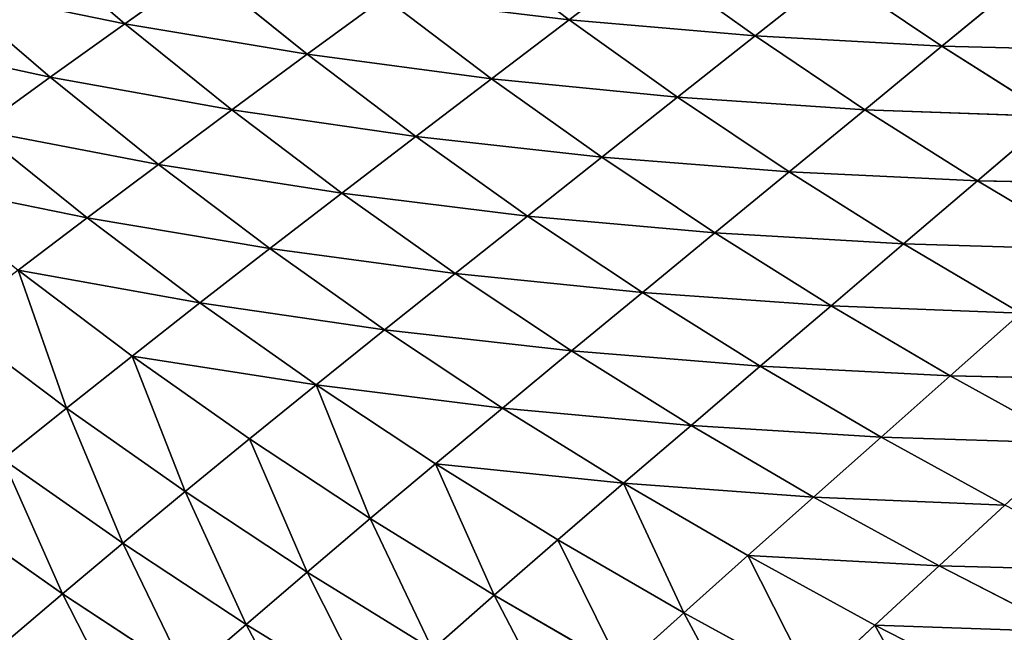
# Model space of a CAD drawing. Extents: x 0 to 500, y 0 to 390.
# Tile 72 of 256: x 83 to 113, y 55 to 74. Entities that reach past the tile are written whole.
import ezdxf

# ---------------------------------------------------------------- set-up
doc = ezdxf.new("R2010")
doc.units = 0
doc.header["$LTSCALE"] = 25.4
doc.layers.get('0').update_dxf_attribs({"linetype": 'CONTINUOUS'})

# ---------------------------------------------------------------- blocks, each defined once
blk = doc.blocks.new('ATLANTA505_-_S_STL')
at = {"color": 0}
for p, q in [((82.232, 89.946, 335.212), (84.053, 86.535, 333.664)), ((82.232, 89.946, 335.212), (84.053, 86.535, 333.664)), ((84.053, 86.535, 333.664), (87.948, 86.631, 336.219)), ((84.053, 86.535, 333.664), (87.948, 86.631, 336.219)), ((89.797, 83.319, 334.618), (87.948, 86.631, 336.219)), ((89.797, 83.319, 334.618), (87.948, 86.631, 336.219)), ((84.053, 86.535, 333.664), (80.266, 86.442, 331.007)), ((84.053, 86.535, 333.664), (80.266, 86.442, 331.007)), ((84.053, 86.535, 333.664), (85.939, 83.216, 332.082)), ((84.053, 86.535, 333.664), (85.939, 83.216, 332.082)), ((85.939, 83.216, 332.082), (82.187, 83.116, 329.447)), ((85.939, 83.216, 332.082), (82.187, 83.116, 329.447)), ((85.939, 83.216, 332.082), (89.797, 83.319, 334.618)), ((85.939, 83.216, 332.082), (89.797, 83.319, 334.618)), ((85.939, 83.216, 332.082), (87.89, 79.993, 330.467)), ((85.939, 83.216, 332.082), (87.89, 79.993, 330.467)), ((93.761, 83.425, 337.056), (89.797, 83.319, 334.618)), ((93.761, 83.425, 337.056), (89.797, 83.319, 334.618)), ((91.709, 80.102, 332.982), (89.797, 83.319, 334.618)), ((91.709, 80.102, 332.982), (89.797, 83.319, 334.618)), ((84.176, 79.888, 327.854), (82.187, 83.116, 329.447)), ((84.176, 79.888, 327.854), (82.187, 83.116, 329.447)), ((95.633, 80.215, 335.4), (91.709, 80.102, 332.982)), ((95.633, 80.215, 335.4), (91.709, 80.102, 332.982)), ((95.633, 80.215, 335.4), (97.565, 77.105, 333.707)), ((95.633, 80.215, 335.4), (97.565, 77.105, 333.707)), ((84.176, 79.888, 327.854), (80.568, 79.786, 325.142)), ((84.176, 79.888, 327.854), (80.568, 79.786, 325.142)), ((87.89, 79.993, 330.467), (84.176, 79.888, 327.854)), ((87.89, 79.993, 330.467), (84.176, 79.888, 327.854)), ((86.231, 76.761, 326.227), (84.176, 79.888, 327.854)), ((86.231, 76.761, 326.227), (84.176, 79.888, 327.854)), ((87.89, 79.993, 330.467), (91.709, 80.102, 332.982)), ((87.89, 79.993, 330.467), (91.709, 80.102, 332.982)), ((87.89, 79.993, 330.467), (89.906, 76.871, 328.816)), ((87.89, 79.993, 330.467), (89.906, 76.871, 328.816)), ((93.684, 76.986, 331.309), (91.709, 80.102, 332.982)), ((93.684, 76.986, 331.309), (91.709, 80.102, 332.982)), ((97.565, 77.105, 333.707), (93.684, 76.986, 331.309)), ((97.565, 77.105, 333.707), (93.684, 76.986, 331.309)), ((97.565, 77.105, 333.707), (101.546, 77.227, 336.011)), ((97.565, 77.105, 333.707), (101.546, 77.227, 336.011)), ((97.565, 77.105, 333.707), (99.558, 74.098, 331.976)), ((97.565, 77.105, 333.707), (99.558, 74.098, 331.976)), ((101.546, 77.227, 336.011), (103.493, 74.226, 334.26)), ((101.546, 77.227, 336.011), (103.493, 74.226, 334.26)), ((86.231, 76.761, 326.227), (82.662, 76.655, 323.54)), ((86.231, 76.761, 326.227), (82.662, 76.655, 323.54)), ((89.906, 76.871, 328.816), (86.231, 76.761, 326.227)), ((89.906, 76.871, 328.816), (86.231, 76.761, 326.227)), ((88.354, 73.742, 324.565), (86.231, 76.761, 326.227)), ((88.354, 73.742, 324.565), (86.231, 76.761, 326.227)), ((89.906, 76.871, 328.816), (93.684, 76.986, 331.309)), ((89.906, 76.871, 328.816), (93.684, 76.986, 331.309)), ((89.906, 76.871, 328.816), (91.987, 73.856, 327.129)), ((89.906, 76.871, 328.816), (91.987, 73.856, 327.129)), ((95.722, 73.975, 329.599), (93.684, 76.986, 331.309)), ((95.722, 73.975, 329.599), (93.684, 76.986, 331.309)), ((84.824, 73.632, 321.904), (82.662, 76.655, 323.54)), ((84.824, 73.632, 321.904), (82.662, 76.655, 323.54)), ((103.493, 74.226, 334.26), (107.524, 74.357, 336.453)), ((103.493, 74.226, 334.26), (107.524, 74.357, 336.453)), ((109.478, 71.467, 334.642), (107.524, 74.357, 336.453)), ((109.478, 71.467, 334.642), (107.524, 74.357, 336.453)), ((91.987, 73.856, 327.129), (95.722, 73.975, 329.599)), ((91.987, 73.856, 327.129), (95.722, 73.975, 329.599)), ((99.558, 74.098, 331.976), (95.722, 73.975, 329.599)), ((99.558, 74.098, 331.976), (95.722, 73.975, 329.599)), ((97.823, 71.074, 327.852), (95.722, 73.975, 329.599)), ((97.823, 71.074, 327.852), (95.722, 73.975, 329.599)), ((99.558, 74.098, 331.976), (103.493, 74.226, 334.26)), ((99.558, 74.098, 331.976), (103.493, 74.226, 334.26)), ((99.558, 74.098, 331.976), (101.612, 71.201, 330.206)), ((99.558, 74.098, 331.976), (101.612, 71.201, 330.206)), ((103.493, 74.226, 334.26), (105.497, 71.332, 332.469)), ((103.493, 74.226, 334.26), (105.497, 71.332, 332.469)), ((88.354, 73.742, 324.565), (84.824, 73.632, 321.904)), ((88.354, 73.742, 324.565), (84.824, 73.632, 321.904)), ((91.987, 73.856, 327.129), (88.354, 73.742, 324.565)), ((91.987, 73.856, 327.129), (88.354, 73.742, 324.565)), ((90.544, 70.835, 322.867), (88.354, 73.742, 324.565)), ((90.544, 70.835, 322.867), (88.354, 73.742, 324.565)), ((91.987, 73.856, 327.129), (94.133, 70.952, 325.406)), ((91.987, 73.856, 327.129), (94.133, 70.952, 325.406)), ((81.398, 73.528, 319.147), (84.824, 73.632, 321.904)), ((81.398, 73.528, 319.147), (84.824, 73.632, 321.904)), ((83.669, 70.616, 317.506), (81.398, 73.528, 319.147)), ((83.669, 70.616, 317.506), (81.398, 73.528, 319.147)), ((87.055, 70.723, 320.234), (84.824, 73.632, 321.904)), ((87.055, 70.723, 320.234), (84.824, 73.632, 321.904)), ((113.553, 71.607, 336.727), (109.478, 71.467, 334.642)), ((113.553, 71.607, 336.727), (109.478, 71.467, 334.642)), ((101.612, 71.201, 330.206), (97.823, 71.074, 327.852)), ((101.612, 71.201, 330.206), (97.823, 71.074, 327.852)), ((101.612, 71.201, 330.206), (105.497, 71.332, 332.469)), ((101.612, 71.201, 330.206), (105.497, 71.332, 332.469)), ((101.612, 71.201, 330.206), (103.723, 68.415, 328.396)), ((101.612, 71.201, 330.206), (103.723, 68.415, 328.396)), ((105.497, 71.332, 332.469), (109.478, 71.467, 334.642)), ((105.497, 71.332, 332.469), (109.478, 71.467, 334.642)), ((105.497, 71.332, 332.469), (107.557, 68.549, 330.637)), ((105.497, 71.332, 332.469), (107.557, 68.549, 330.637)), ((111.486, 68.688, 332.79), (109.478, 71.467, 334.642)), ((111.486, 68.688, 332.79), (109.478, 71.467, 334.642)), ((94.133, 70.952, 325.406), (90.544, 70.835, 322.867)), ((94.133, 70.952, 325.406), (90.544, 70.835, 322.867)), ((94.133, 70.952, 325.406), (97.823, 71.074, 327.852)), ((94.133, 70.952, 325.406), (97.823, 71.074, 327.852)), ((94.133, 70.952, 325.406), (96.341, 68.162, 323.645)), ((94.133, 70.952, 325.406), (96.341, 68.162, 323.645)), ((99.983, 68.286, 326.066), (97.823, 71.074, 327.852)), ((99.983, 68.286, 326.066), (97.823, 71.074, 327.852)), ((80.386, 70.514, 314.681), (83.669, 70.616, 317.506)), ((80.386, 70.514, 314.681), (83.669, 70.616, 317.506)), ((83.669, 70.616, 317.506), (87.055, 70.723, 320.234)), ((83.669, 70.616, 317.506), (87.055, 70.723, 320.234)), ((86.007, 67.82, 315.831), (83.669, 70.616, 317.506)), ((86.007, 67.82, 315.831), (83.669, 70.616, 317.506)), ((90.544, 70.835, 322.867), (87.055, 70.723, 320.234)), ((90.544, 70.835, 322.867), (87.055, 70.723, 320.234)), ((89.352, 67.929, 318.529), (87.055, 70.723, 320.234)), ((89.352, 67.929, 318.529), (87.055, 70.723, 320.234)), ((92.796, 68.043, 321.133), (90.544, 70.835, 322.867)), ((92.796, 68.043, 321.133), (90.544, 70.835, 322.867)), ((115.506, 68.831, 334.856), (111.486, 68.688, 332.79)), ((115.506, 68.831, 334.856), (111.486, 68.688, 332.79)), ((103.723, 68.415, 328.396), (99.983, 68.286, 326.066)), ((103.723, 68.415, 328.396), (99.983, 68.286, 326.066)), ((103.723, 68.415, 328.396), (107.557, 68.549, 330.637)), ((103.723, 68.415, 328.396), (107.557, 68.549, 330.637)), ((103.723, 68.415, 328.396), (105.889, 65.745, 326.545)), ((103.723, 68.415, 328.396), (105.889, 65.745, 326.545)), ((107.557, 68.549, 330.637), (111.486, 68.688, 332.79)), ((107.557, 68.549, 330.637), (111.486, 68.688, 332.79)), ((107.557, 68.549, 330.637), (109.671, 65.88, 328.763)), ((107.557, 68.549, 330.637), (109.671, 65.88, 328.763)), ((113.544, 66.021, 330.895), (111.486, 68.688, 332.79)), ((113.544, 66.021, 330.895), (111.486, 68.688, 332.79)), ((96.341, 68.162, 323.645), (92.796, 68.043, 321.133)), ((96.341, 68.162, 323.645), (92.796, 68.043, 321.133)), ((96.341, 68.162, 323.645), (99.983, 68.286, 326.066)), ((96.341, 68.162, 323.645), (99.983, 68.286, 326.066)), ((96.341, 68.162, 323.645), (98.607, 65.489, 321.846)), ((96.341, 68.162, 323.645), (98.607, 65.489, 321.846)), ((102.2, 65.614, 324.24), (99.983, 68.286, 326.066)), ((102.2, 65.614, 324.24), (99.983, 68.286, 326.066)), ((82.764, 67.718, 313.039), (86.007, 67.82, 315.831)), ((82.764, 67.718, 313.039), (86.007, 67.82, 315.831)), ((86.007, 67.82, 315.831), (89.352, 67.929, 318.529)), ((86.007, 67.82, 315.831), (89.352, 67.929, 318.529)), ((88.409, 65.145, 314.121), (86.007, 67.82, 315.831)), ((88.409, 65.145, 314.121), (86.007, 67.82, 315.831)), ((92.796, 68.043, 321.133), (89.352, 67.929, 318.529)), ((92.796, 68.043, 321.133), (89.352, 67.929, 318.529)), ((91.71, 65.254, 316.788), (89.352, 67.929, 318.529)), ((91.71, 65.254, 316.788), (89.352, 67.929, 318.529)), ((95.11, 65.368, 319.362), (92.796, 68.043, 321.133)), ((95.11, 65.368, 319.362), (92.796, 68.043, 321.133)), ((109.671, 65.88, 328.763), (113.544, 66.021, 330.895)), ((109.671, 65.88, 328.763), (113.544, 66.021, 330.895)), ((105.889, 65.745, 326.545), (102.2, 65.614, 324.24)), ((105.889, 65.745, 326.545), (102.2, 65.614, 324.24)), ((105.889, 65.745, 326.545), (109.671, 65.88, 328.763)), ((105.889, 65.745, 326.545), (109.671, 65.88, 328.763)), ((105.889, 65.745, 326.545), (108.107, 63.192, 324.654)), ((105.889, 65.745, 326.545), (108.107, 63.192, 324.654)), ((109.671, 65.88, 328.763), (111.834, 63.329, 326.847)), ((109.671, 65.88, 328.763), (111.834, 63.329, 326.847)), ((95.11, 65.368, 319.362), (91.71, 65.254, 316.788)), ((95.11, 65.368, 319.362), (91.71, 65.254, 316.788)), ((98.607, 65.489, 321.846), (95.11, 65.368, 319.362)), ((98.607, 65.489, 321.846), (95.11, 65.368, 319.362)), ((97.481, 62.815, 317.554), (95.11, 65.368, 319.362)), ((97.481, 62.815, 317.554), (95.11, 65.368, 319.362)), ((98.607, 65.489, 321.846), (102.2, 65.614, 324.24)), ((98.607, 65.489, 321.846), (102.2, 65.614, 324.24)), ((98.607, 65.489, 321.846), (100.928, 62.936, 320.008)), ((98.607, 65.489, 321.846), (100.928, 62.936, 320.008)), ((104.471, 63.061, 322.374), (102.2, 65.614, 324.24)), ((104.471, 63.061, 322.374), (102.2, 65.614, 324.24)), ((88.409, 65.145, 314.121), (91.71, 65.254, 316.788)), ((88.409, 65.145, 314.121), (91.71, 65.254, 316.788)), ((94.128, 62.701, 315.01), (91.71, 65.254, 316.788)), ((94.128, 62.701, 315.01), (91.71, 65.254, 316.788)), ((108.107, 63.192, 324.654), (104.471, 63.061, 322.374)), ((108.107, 63.192, 324.654), (104.471, 63.061, 322.374)), ((108.107, 63.192, 324.654), (111.834, 63.329, 326.847)), ((108.107, 63.192, 324.654), (111.834, 63.329, 326.847)), ((108.107, 63.192, 324.654), (110.374, 60.761, 322.72)), ((108.107, 63.192, 324.654), (110.374, 60.761, 322.72)), ((108.107, 63.192, 324.654), (114.045, 60.897, 324.888)), ((108.107, 63.192, 324.654), (114.045, 60.897, 324.888)), ((111.834, 63.329, 326.847), (115.652, 63.47, 328.956)), ((111.834, 63.329, 326.847), (115.652, 63.47, 328.956)), ((111.834, 63.329, 326.847), (114.045, 60.897, 324.888)), ((111.834, 63.329, 326.847), (114.045, 60.897, 324.888)), ((111.834, 63.329, 326.847), (117.805, 61.038, 326.973)), ((111.834, 63.329, 326.847), (117.805, 61.038, 326.973)), ((100.928, 62.936, 320.008), (97.481, 62.815, 317.554)), ((100.928, 62.936, 320.008), (97.481, 62.815, 317.554)), ((100.928, 62.936, 320.008), (104.471, 63.061, 322.374)), ((100.928, 62.936, 320.008), (104.471, 63.061, 322.374)), ((100.928, 62.936, 320.008), (103.303, 60.505, 318.13)), ((100.928, 62.936, 320.008), (103.303, 60.505, 318.13)), ((106.793, 60.63, 320.468), (104.471, 63.061, 322.374)), ((106.793, 60.63, 320.468), (104.471, 63.061, 322.374)), ((97.481, 62.815, 317.554), (94.128, 62.701, 315.01)), ((97.481, 62.815, 317.554), (94.128, 62.701, 315.01)), ((99.905, 60.386, 315.707), (97.481, 62.815, 317.554)), ((99.905, 60.386, 315.707), (97.481, 62.815, 317.554)), ((110.374, 60.761, 322.72), (106.793, 60.63, 320.468)), ((110.374, 60.761, 322.72), (106.793, 60.63, 320.468)), ((110.374, 60.761, 322.72), (114.045, 60.897, 324.888)), ((110.374, 60.761, 322.72), (114.045, 60.897, 324.888)), ((110.374, 60.761, 322.72), (112.687, 58.449, 320.746)), ((110.374, 60.761, 322.72), (112.687, 58.449, 320.746)), ((110.374, 60.761, 322.72), (116.3, 58.583, 322.888)), ((110.374, 60.761, 322.72), (116.3, 58.583, 322.888)), ((103.303, 60.505, 318.13), (99.905, 60.386, 315.707)), ((103.303, 60.505, 318.13), (99.905, 60.386, 315.707)), ((103.303, 60.505, 318.13), (106.793, 60.63, 320.468)), ((103.303, 60.505, 318.13), (106.793, 60.63, 320.468)), ((103.303, 60.505, 318.13), (105.726, 58.196, 316.214)), ((103.303, 60.505, 318.13), (105.726, 58.196, 316.214)), ((103.303, 60.505, 318.13), (109.162, 58.32, 318.522)), ((103.303, 60.505, 318.13), (109.162, 58.32, 318.522)), ((112.687, 58.449, 320.746), (106.793, 60.63, 320.468)), ((112.687, 58.449, 320.746), (106.793, 60.63, 320.468)), ((109.162, 58.32, 318.522), (106.793, 60.63, 320.468)), ((109.162, 58.32, 318.522), (106.793, 60.63, 320.468)), ((99.905, 60.386, 315.707), (96.602, 60.272, 313.195)), ((99.905, 60.386, 315.707), (96.602, 60.272, 313.195)), ((102.38, 58.078, 313.822), (99.905, 60.386, 315.707)), ((102.38, 58.078, 313.822), (99.905, 60.386, 315.707)), ((112.687, 58.449, 320.746), (116.3, 58.583, 322.888)), ((112.687, 58.449, 320.746), (116.3, 58.583, 322.888)), ((105.726, 58.196, 316.214), (109.162, 58.32, 318.522)), ((105.726, 58.196, 316.214), (109.162, 58.32, 318.522)), ((112.687, 58.449, 320.746), (109.162, 58.32, 318.522)), ((112.687, 58.449, 320.746), (109.162, 58.32, 318.522)), ((115.042, 56.254, 318.732), (109.162, 58.32, 318.522)), ((115.042, 56.254, 318.732), (109.162, 58.32, 318.522)), ((111.574, 56.127, 316.538), (109.162, 58.32, 318.522)), ((111.574, 56.127, 316.538), (109.162, 58.32, 318.522)), ((112.687, 58.449, 320.746), (115.042, 56.254, 318.732)), ((112.687, 58.449, 320.746), (115.042, 56.254, 318.732)), ((112.687, 58.449, 320.746), (118.596, 56.387, 320.846)), ((112.687, 58.449, 320.746), (118.596, 56.387, 320.846)), ((105.726, 58.196, 316.214), (102.38, 58.078, 313.822)), ((105.726, 58.196, 316.214), (102.38, 58.078, 313.822)), ((105.726, 58.196, 316.214), (108.193, 56.006, 314.261)), ((105.726, 58.196, 316.214), (108.193, 56.006, 314.261)), ((105.726, 58.196, 316.214), (111.574, 56.127, 316.538)), ((105.726, 58.196, 316.214), (111.574, 56.127, 316.538)), ((108.193, 56.006, 314.261), (111.574, 56.127, 316.538)), ((108.193, 56.006, 314.261), (111.574, 56.127, 316.538)), ((115.042, 56.254, 318.732), (111.574, 56.127, 316.538)), ((115.042, 56.254, 318.732), (111.574, 56.127, 316.538)), ((117.434, 54.175, 316.681), (111.574, 56.127, 316.538)), ((117.434, 54.175, 316.681), (111.574, 56.127, 316.538)), ((114.025, 54.051, 314.516), (111.574, 56.127, 316.538)), ((114.025, 54.051, 314.516), (111.574, 56.127, 316.538))]:
    blk.add_line(p, q, dxfattribs=at)
mesh = blk.add_polyface(dxfattribs=at)
corners = [(86.163, 90.034, 337.786), (84.053, 86.535, 333.664), (82.232, 89.946, 335.212), (87.948, 86.631, 336.219)]
mesh.append_faces([[corners[k] for k in face] for face in [(0, 1, 2), (1, 0, 3)]], dxfattribs={"vtx0": -1, "color": 0})
mesh = blk.add_polyface(dxfattribs=at)
corners = [(82.232, 89.946, 335.212), (80.266, 86.442, 331.007), (78.412, 89.86, 332.535), (84.053, 86.535, 333.664)]
mesh.append_faces([[corners[k] for k in face] for face in [(0, 1, 2), (1, 0, 3)]], dxfattribs={"vtx0": -1, "color": 0})
mesh = blk.add_polyface(dxfattribs=at)
corners = [(87.948, 86.631, 336.219), (85.939, 83.216, 332.082), (84.053, 86.535, 333.664), (89.797, 83.319, 334.618)]
mesh.append_faces([[corners[k] for k in face] for face in [(0, 1, 2), (1, 0, 3)]], dxfattribs={"vtx0": -1, "color": 0})
mesh = blk.add_polyface(dxfattribs=at)
corners = [(91.951, 86.73, 338.676), (89.797, 83.319, 334.618), (87.948, 86.631, 336.219), (93.761, 83.425, 337.056)]
mesh.append_faces([[corners[k] for k in face] for face in [(0, 1, 2), (1, 0, 3)]], dxfattribs={"vtx0": -1, "color": 0})
mesh = blk.add_polyface(dxfattribs=at)
corners = [(84.053, 86.535, 333.664), (82.187, 83.116, 329.447), (80.266, 86.442, 331.007), (85.939, 83.216, 332.082)]
mesh.append_faces([[corners[k] for k in face] for face in [(0, 1, 2), (1, 0, 3)]], dxfattribs={"vtx0": -1, "color": 0})
mesh = blk.add_polyface(dxfattribs=at)
corners = [(85.939, 83.216, 332.082), (84.176, 79.888, 327.854), (82.187, 83.116, 329.447), (87.89, 79.993, 330.467)]
mesh.append_faces([[corners[k] for k in face] for face in [(0, 1, 2), (1, 0, 3)]], dxfattribs={"vtx0": -1, "color": 0})
mesh = blk.add_polyface(dxfattribs=at)
corners = [(89.797, 83.319, 334.618), (87.89, 79.993, 330.467), (85.939, 83.216, 332.082), (91.709, 80.102, 332.982)]
mesh.append_faces([[corners[k] for k in face] for face in [(0, 1, 2), (1, 0, 3)]], dxfattribs={"vtx0": -1, "color": 0})
mesh = blk.add_polyface(dxfattribs=at)
corners = [(93.761, 83.425, 337.056), (91.709, 80.102, 332.982), (89.797, 83.319, 334.618), (95.633, 80.215, 335.4)]
mesh.append_faces([[corners[k] for k in face] for face in [(0, 1, 2), (1, 0, 3)]], dxfattribs={"vtx0": -1, "color": 0})
mesh = blk.add_polyface(dxfattribs=at)
corners = [(82.187, 83.116, 329.447), (80.568, 79.786, 325.142), (78.544, 83.02, 326.711), (84.176, 79.888, 327.854)]
mesh.append_faces([[corners[k] for k in face] for face in [(0, 1, 2), (1, 0, 3)]], dxfattribs={"vtx0": -1, "color": 0})
mesh = blk.add_polyface(dxfattribs=at)
corners = [(95.633, 80.215, 335.4), (93.684, 76.986, 331.309), (91.709, 80.102, 332.982), (97.565, 77.105, 333.707)]
mesh.append_faces([[corners[k] for k in face] for face in [(0, 1, 2), (1, 0, 3)]], dxfattribs={"vtx0": -1, "color": 0})
mesh = blk.add_polyface(dxfattribs=at)
corners = [(99.658, 80.332, 337.723), (97.565, 77.105, 333.707), (95.633, 80.215, 335.4), (101.546, 77.227, 336.011)]
mesh.append_faces([[corners[k] for k in face] for face in [(0, 1, 2), (1, 0, 3)]], dxfattribs={"vtx0": -1, "color": 0})
mesh = blk.add_polyface(dxfattribs=at)
corners = [(84.176, 79.888, 327.854), (82.662, 76.655, 323.54), (80.568, 79.786, 325.142), (86.231, 76.761, 326.227)]
mesh.append_faces([[corners[k] for k in face] for face in [(0, 1, 2), (1, 0, 3)]], dxfattribs={"vtx0": -1, "color": 0})
mesh = blk.add_polyface(dxfattribs=at)
corners = [(87.89, 79.993, 330.467), (86.231, 76.761, 326.227), (84.176, 79.888, 327.854), (89.906, 76.871, 328.816)]
mesh.append_faces([[corners[k] for k in face] for face in [(0, 1, 2), (1, 0, 3)]], dxfattribs={"vtx0": -1, "color": 0})
mesh = blk.add_polyface(dxfattribs=at)
corners = [(91.709, 80.102, 332.982), (89.906, 76.871, 328.816), (87.89, 79.993, 330.467), (93.684, 76.986, 331.309)]
mesh.append_faces([[corners[k] for k in face] for face in [(0, 1, 2), (1, 0, 3)]], dxfattribs={"vtx0": -1, "color": 0})
mesh = blk.add_polyface(dxfattribs=at)
corners = [(105.626, 77.353, 338.223), (103.493, 74.226, 334.26), (101.546, 77.227, 336.011), (107.524, 74.357, 336.453)]
mesh.append_faces([[corners[k] for k in face] for face in [(0, 1, 2), (1, 0, 3)]], dxfattribs={"vtx0": -1, "color": 0})
mesh = blk.add_polyface(dxfattribs=at)
corners = [(97.565, 77.105, 333.707), (95.722, 73.975, 329.599), (93.684, 76.986, 331.309), (99.558, 74.098, 331.976)]
mesh.append_faces([[corners[k] for k in face] for face in [(0, 1, 2), (1, 0, 3)]], dxfattribs={"vtx0": -1, "color": 0})
mesh = blk.add_polyface(dxfattribs=at)
corners = [(101.546, 77.227, 336.011), (99.558, 74.098, 331.976), (97.565, 77.105, 333.707), (103.493, 74.226, 334.26)]
mesh.append_faces([[corners[k] for k in face] for face in [(0, 1, 2), (1, 0, 3)]], dxfattribs={"vtx0": -1, "color": 0})
mesh = blk.add_polyface(dxfattribs=at)
corners = [(82.662, 76.655, 323.54), (88.354, 73.742, 324.565), (84.824, 73.632, 321.904), (86.231, 76.761, 326.227)]
mesh.append_faces([[corners[k] for k in face] for face in [(0, 1, 2), (1, 0, 3)]], dxfattribs={"vtx0": -1, "color": 0})
mesh = blk.add_polyface(dxfattribs=at)
corners = [(86.231, 76.761, 326.227), (91.987, 73.856, 327.129), (88.354, 73.742, 324.565), (89.906, 76.871, 328.816)]
mesh.append_faces([[corners[k] for k in face] for face in [(0, 1, 2), (1, 0, 3)]], dxfattribs={"vtx0": -1, "color": 0})
mesh = blk.add_polyface(dxfattribs=at)
corners = [(93.684, 76.986, 331.309), (91.987, 73.856, 327.129), (89.906, 76.871, 328.816), (95.722, 73.975, 329.599)]
mesh.append_faces([[corners[k] for k in face] for face in [(0, 1, 2), (1, 0, 3)]], dxfattribs={"vtx0": -1, "color": 0})
mesh = blk.add_polyface(dxfattribs=at)
corners = [(79.198, 76.554, 320.755), (84.824, 73.632, 321.904), (81.398, 73.528, 319.147), (82.662, 76.655, 323.54)]
mesh.append_faces([[corners[k] for k in face] for face in [(0, 1, 2), (1, 0, 3)]], dxfattribs={"vtx0": -1, "color": 0})
mesh = blk.add_polyface(dxfattribs=at)
corners = [(107.524, 74.357, 336.453), (105.497, 71.332, 332.469), (103.493, 74.226, 334.26), (109.478, 71.467, 334.642)]
mesh.append_faces([[corners[k] for k in face] for face in [(0, 1, 2), (1, 0, 3)]], dxfattribs={"vtx0": -1, "color": 0})
mesh = blk.add_polyface(dxfattribs=at)
corners = [(111.651, 74.493, 338.556), (109.478, 71.467, 334.642), (107.524, 74.357, 336.453), (113.553, 71.607, 336.727)]
mesh.append_faces([[corners[k] for k in face] for face in [(0, 1, 2), (1, 0, 3)]], dxfattribs={"vtx0": -1, "color": 0})
mesh = blk.add_polyface(dxfattribs=at)
corners = [(91.987, 73.856, 327.129), (97.823, 71.074, 327.852), (94.133, 70.952, 325.406), (95.722, 73.975, 329.599)]
mesh.append_faces([[corners[k] for k in face] for face in [(0, 1, 2), (1, 0, 3)]], dxfattribs={"vtx0": -1, "color": 0})
mesh = blk.add_polyface(dxfattribs=at)
corners = [(95.722, 73.975, 329.599), (101.612, 71.201, 330.206), (97.823, 71.074, 327.852), (99.558, 74.098, 331.976)]
mesh.append_faces([[corners[k] for k in face] for face in [(0, 1, 2), (1, 0, 3)]], dxfattribs={"vtx0": -1, "color": 0})
mesh = blk.add_polyface(dxfattribs=at)
corners = [(103.493, 74.226, 334.26), (101.612, 71.201, 330.206), (99.558, 74.098, 331.976), (105.497, 71.332, 332.469)]
mesh.append_faces([[corners[k] for k in face] for face in [(0, 1, 2), (1, 0, 3)]], dxfattribs={"vtx0": -1, "color": 0})
mesh = blk.add_polyface(dxfattribs=at)
corners = [(84.824, 73.632, 321.904), (90.544, 70.835, 322.867), (87.055, 70.723, 320.234), (88.354, 73.742, 324.565)]
mesh.append_faces([[corners[k] for k in face] for face in [(0, 1, 2), (1, 0, 3)]], dxfattribs={"vtx0": -1, "color": 0})
mesh = blk.add_polyface(dxfattribs=at)
corners = [(88.354, 73.742, 324.565), (94.133, 70.952, 325.406), (90.544, 70.835, 322.867), (91.987, 73.856, 327.129)]
mesh.append_faces([[corners[k] for k in face] for face in [(0, 1, 2), (1, 0, 3)]], dxfattribs={"vtx0": -1, "color": 0})
mesh = blk.add_polyface(dxfattribs=at)
corners = [(78.077, 73.428, 316.292), (83.669, 70.616, 317.506), (80.386, 70.514, 314.681), (81.398, 73.528, 319.147)]
mesh.append_faces([[corners[k] for k in face] for face in [(0, 1, 2), (1, 0, 3)]], dxfattribs={"vtx0": -1, "color": 0})
mesh = blk.add_polyface(dxfattribs=at)
corners = [(81.398, 73.528, 319.147), (87.055, 70.723, 320.234), (83.669, 70.616, 317.506), (84.824, 73.632, 321.904)]
mesh.append_faces([[corners[k] for k in face] for face in [(0, 1, 2), (1, 0, 3)]], dxfattribs={"vtx0": -1, "color": 0})
mesh = blk.add_polyface(dxfattribs=at)
corners = [(109.478, 71.467, 334.642), (115.506, 68.831, 334.856), (111.486, 68.688, 332.79), (113.553, 71.607, 336.727)]
mesh.append_faces([[corners[k] for k in face] for face in [(0, 1, 2), (1, 0, 3)]], dxfattribs={"vtx0": -1, "color": 0})
mesh = blk.add_polyface(dxfattribs=at)
corners = [(97.823, 71.074, 327.852), (103.723, 68.415, 328.396), (99.983, 68.286, 326.066), (101.612, 71.201, 330.206)]
mesh.append_faces([[corners[k] for k in face] for face in [(0, 1, 2), (1, 0, 3)]], dxfattribs={"vtx0": -1, "color": 0})
mesh = blk.add_polyface(dxfattribs=at)
corners = [(101.612, 71.201, 330.206), (107.557, 68.549, 330.637), (103.723, 68.415, 328.396), (105.497, 71.332, 332.469)]
mesh.append_faces([[corners[k] for k in face] for face in [(0, 1, 2), (1, 0, 3)]], dxfattribs={"vtx0": -1, "color": 0})
mesh = blk.add_polyface(dxfattribs=at)
corners = [(105.497, 71.332, 332.469), (111.486, 68.688, 332.79), (107.557, 68.549, 330.637), (109.478, 71.467, 334.642)]
mesh.append_faces([[corners[k] for k in face] for face in [(0, 1, 2), (1, 0, 3)]], dxfattribs={"vtx0": -1, "color": 0})
mesh = blk.add_polyface(dxfattribs=at)
corners = [(90.544, 70.835, 322.867), (96.341, 68.162, 323.645), (92.796, 68.043, 321.133), (94.133, 70.952, 325.406)]
mesh.append_faces([[corners[k] for k in face] for face in [(0, 1, 2), (1, 0, 3)]], dxfattribs={"vtx0": -1, "color": 0})
mesh = blk.add_polyface(dxfattribs=at)
corners = [(94.133, 70.952, 325.406), (99.983, 68.286, 326.066), (96.341, 68.162, 323.645), (97.823, 71.074, 327.852)]
mesh.append_faces([[corners[k] for k in face] for face in [(0, 1, 2), (1, 0, 3)]], dxfattribs={"vtx0": -1, "color": 0})
mesh = blk.add_polyface(dxfattribs=at)
corners = [(80.386, 70.514, 314.681), (86.007, 67.82, 315.831), (82.764, 67.718, 313.039), (83.669, 70.616, 317.506)]
mesh.append_faces([[corners[k] for k in face] for face in [(0, 1, 2), (1, 0, 3)]], dxfattribs={"vtx0": -1, "color": 0})
mesh = blk.add_polyface(dxfattribs=at)
corners = [(83.669, 70.616, 317.506), (89.352, 67.929, 318.529), (86.007, 67.82, 315.831), (87.055, 70.723, 320.234)]
mesh.append_faces([[corners[k] for k in face] for face in [(0, 1, 2), (1, 0, 3)]], dxfattribs={"vtx0": -1, "color": 0})
mesh = blk.add_polyface(dxfattribs=at)
corners = [(87.055, 70.723, 320.234), (92.796, 68.043, 321.133), (89.352, 67.929, 318.529), (90.544, 70.835, 322.867)]
mesh.append_faces([[corners[k] for k in face] for face in [(0, 1, 2), (1, 0, 3)]], dxfattribs={"vtx0": -1, "color": 0})
mesh = blk.add_polyface(dxfattribs=at)
corners = [(111.486, 68.688, 332.79), (117.509, 66.166, 332.941), (113.544, 66.021, 330.895), (115.506, 68.831, 334.856)]
mesh.append_faces([[corners[k] for k in face] for face in [(0, 1, 2), (1, 0, 3)]], dxfattribs={"vtx0": -1, "color": 0})
mesh = blk.add_polyface(dxfattribs=at)
corners = [(99.983, 68.286, 326.066), (105.889, 65.745, 326.545), (102.2, 65.614, 324.24), (103.723, 68.415, 328.396)]
mesh.append_faces([[corners[k] for k in face] for face in [(0, 1, 2), (1, 0, 3)]], dxfattribs={"vtx0": -1, "color": 0})
mesh = blk.add_polyface(dxfattribs=at)
corners = [(103.723, 68.415, 328.396), (109.671, 65.88, 328.763), (105.889, 65.745, 326.545), (107.557, 68.549, 330.637)]
mesh.append_faces([[corners[k] for k in face] for face in [(0, 1, 2), (1, 0, 3)]], dxfattribs={"vtx0": -1, "color": 0})
mesh = blk.add_polyface(dxfattribs=at)
corners = [(107.557, 68.549, 330.637), (113.544, 66.021, 330.895), (109.671, 65.88, 328.763), (111.486, 68.688, 332.79)]
mesh.append_faces([[corners[k] for k in face] for face in [(0, 1, 2), (1, 0, 3)]], dxfattribs={"vtx0": -1, "color": 0})
mesh = blk.add_polyface(dxfattribs=at)
corners = [(92.796, 68.043, 321.133), (98.607, 65.489, 321.846), (95.11, 65.368, 319.362), (96.341, 68.162, 323.645)]
mesh.append_faces([[corners[k] for k in face] for face in [(0, 1, 2), (1, 0, 3)]], dxfattribs={"vtx0": -1, "color": 0})
mesh = blk.add_polyface(dxfattribs=at)
corners = [(96.341, 68.162, 323.645), (102.2, 65.614, 324.24), (98.607, 65.489, 321.846), (99.983, 68.286, 326.066)]
mesh.append_faces([[corners[k] for k in face] for face in [(0, 1, 2), (1, 0, 3)]], dxfattribs={"vtx0": -1, "color": 0})
mesh = blk.add_polyface(dxfattribs=at)
corners = [(82.764, 67.718, 313.039), (88.409, 65.145, 314.121), (85.207, 65.042, 311.362), (86.007, 67.82, 315.831)]
mesh.append_faces([[corners[k] for k in face] for face in [(0, 1, 2), (1, 0, 3)]], dxfattribs={"vtx0": -1, "color": 0})
mesh = blk.add_polyface(dxfattribs=at)
corners = [(86.007, 67.82, 315.831), (91.71, 65.254, 316.788), (88.409, 65.145, 314.121), (89.352, 67.929, 318.529)]
mesh.append_faces([[corners[k] for k in face] for face in [(0, 1, 2), (1, 0, 3)]], dxfattribs={"vtx0": -1, "color": 0})
mesh = blk.add_polyface(dxfattribs=at)
corners = [(89.352, 67.929, 318.529), (95.11, 65.368, 319.362), (91.71, 65.254, 316.788), (92.796, 68.043, 321.133)]
mesh.append_faces([[corners[k] for k in face] for face in [(0, 1, 2), (1, 0, 3)]], dxfattribs={"vtx0": -1, "color": 0})
mesh = blk.add_polyface(dxfattribs=at)
corners = [(109.671, 65.88, 328.763), (115.652, 63.47, 328.956), (111.834, 63.329, 326.847), (113.544, 66.021, 330.895)]
mesh.append_faces([[corners[k] for k in face] for face in [(0, 1, 2), (1, 0, 3)]], dxfattribs={"vtx0": -1, "color": 0})
mesh = blk.add_polyface(dxfattribs=at)
corners = [(102.2, 65.614, 324.24), (108.107, 63.192, 324.654), (104.471, 63.061, 322.374), (105.889, 65.745, 326.545)]
mesh.append_faces([[corners[k] for k in face] for face in [(0, 1, 2), (1, 0, 3)]], dxfattribs={"vtx0": -1, "color": 0})
mesh = blk.add_polyface(dxfattribs=at)
corners = [(105.889, 65.745, 326.545), (111.834, 63.329, 326.847), (108.107, 63.192, 324.654), (109.671, 65.88, 328.763)]
mesh.append_faces([[corners[k] for k in face] for face in [(0, 1, 2), (1, 0, 3)]], dxfattribs={"vtx0": -1, "color": 0})
mesh = blk.add_polyface(dxfattribs=at)
corners = [(91.71, 65.254, 316.788), (97.481, 62.815, 317.554), (94.128, 62.701, 315.01), (95.11, 65.368, 319.362)]
mesh.append_faces([[corners[k] for k in face] for face in [(0, 1, 2), (1, 0, 3)]], dxfattribs={"vtx0": -1, "color": 0})
mesh = blk.add_polyface(dxfattribs=at)
corners = [(95.11, 65.368, 319.362), (100.928, 62.936, 320.008), (97.481, 62.815, 317.554), (98.607, 65.489, 321.846)]
mesh.append_faces([[corners[k] for k in face] for face in [(0, 1, 2), (1, 0, 3)]], dxfattribs={"vtx0": -1, "color": 0})
mesh = blk.add_polyface(dxfattribs=at)
corners = [(98.607, 65.489, 321.846), (104.471, 63.061, 322.374), (100.928, 62.936, 320.008), (102.2, 65.614, 324.24)]
mesh.append_faces([[corners[k] for k in face] for face in [(0, 1, 2), (1, 0, 3)]], dxfattribs={"vtx0": -1, "color": 0})
mesh = blk.add_polyface(dxfattribs=at)
corners = [(88.409, 65.145, 314.121), (94.128, 62.701, 315.01), (90.872, 62.592, 312.376), (91.71, 65.254, 316.788)]
mesh.append_faces([[corners[k] for k in face] for face in [(0, 1, 2), (1, 0, 3)]], dxfattribs={"vtx0": -1, "color": 0})
mesh = blk.add_polyface(dxfattribs=at)
corners = [(104.471, 63.061, 322.374), (110.374, 60.761, 322.72), (106.793, 60.63, 320.468), (108.107, 63.192, 324.654)]
mesh.append_faces([[corners[k] for k in face] for face in [(0, 1, 2), (1, 0, 3)]], dxfattribs={"vtx0": -1, "color": 0})
mesh = blk.add_polyface(dxfattribs=at)
corners = [(111.834, 63.329, 326.847), (114.045, 60.897, 324.888), (108.107, 63.192, 324.654)]
mesh.append_faces([[corners[k] for k in face] for face in [(0, 1, 2)]], dxfattribs={"color": 0})
mesh = blk.add_polyface(dxfattribs=at)
corners = [(114.045, 60.897, 324.888), (110.374, 60.761, 322.72), (108.107, 63.192, 324.654)]
mesh.append_faces([[corners[k] for k in face] for face in [(0, 1, 2)]], dxfattribs={"color": 0})
mesh = blk.add_polyface(dxfattribs=at)
corners = [(115.652, 63.47, 328.956), (117.805, 61.038, 326.973), (111.834, 63.329, 326.847)]
mesh.append_faces([[corners[k] for k in face] for face in [(0, 1, 2)]], dxfattribs={"color": 0})
mesh = blk.add_polyface(dxfattribs=at)
corners = [(117.805, 61.038, 326.973), (114.045, 60.897, 324.888), (111.834, 63.329, 326.847)]
mesh.append_faces([[corners[k] for k in face] for face in [(0, 1, 2)]], dxfattribs={"color": 0})
mesh = blk.add_polyface(dxfattribs=at)
corners = [(97.481, 62.815, 317.554), (103.303, 60.505, 318.13), (99.905, 60.386, 315.707), (100.928, 62.936, 320.008)]
mesh.append_faces([[corners[k] for k in face] for face in [(0, 1, 2), (1, 0, 3)]], dxfattribs={"vtx0": -1, "color": 0})
mesh = blk.add_polyface(dxfattribs=at)
corners = [(100.928, 62.936, 320.008), (106.793, 60.63, 320.468), (103.303, 60.505, 318.13), (104.471, 63.061, 322.374)]
mesh.append_faces([[corners[k] for k in face] for face in [(0, 1, 2), (1, 0, 3)]], dxfattribs={"vtx0": -1, "color": 0})
mesh = blk.add_polyface(dxfattribs=at)
corners = [(94.128, 62.701, 315.01), (99.905, 60.386, 315.707), (96.602, 60.272, 313.195), (97.481, 62.815, 317.554)]
mesh.append_faces([[corners[k] for k in face] for face in [(0, 1, 2), (1, 0, 3)]], dxfattribs={"vtx0": -1, "color": 0})
mesh = blk.add_polyface(dxfattribs=at)
corners = [(110.374, 60.761, 322.72), (112.687, 58.449, 320.746), (106.793, 60.63, 320.468)]
mesh.append_faces([[corners[k] for k in face] for face in [(0, 1, 2)]], dxfattribs={"color": 0})
mesh = blk.add_polyface(dxfattribs=at)
corners = [(114.045, 60.897, 324.888), (116.3, 58.583, 322.888), (110.374, 60.761, 322.72)]
mesh.append_faces([[corners[k] for k in face] for face in [(0, 1, 2)]], dxfattribs={"color": 0})
mesh = blk.add_polyface(dxfattribs=at)
corners = [(116.3, 58.583, 322.888), (112.687, 58.449, 320.746), (110.374, 60.761, 322.72)]
mesh.append_faces([[corners[k] for k in face] for face in [(0, 1, 2)]], dxfattribs={"color": 0})
mesh = blk.add_polyface(dxfattribs=at)
corners = [(99.905, 60.386, 315.707), (105.726, 58.196, 316.214), (102.38, 58.078, 313.822), (103.303, 60.505, 318.13)]
mesh.append_faces([[corners[k] for k in face] for face in [(0, 1, 2), (1, 0, 3)]], dxfattribs={"vtx0": -1, "color": 0})
mesh = blk.add_polyface(dxfattribs=at)
corners = [(106.793, 60.63, 320.468), (109.162, 58.32, 318.522), (103.303, 60.505, 318.13)]
mesh.append_faces([[corners[k] for k in face] for face in [(0, 1, 2)]], dxfattribs={"color": 0})
mesh = blk.add_polyface(dxfattribs=at)
corners = [(109.162, 58.32, 318.522), (105.726, 58.196, 316.214), (103.303, 60.505, 318.13)]
mesh.append_faces([[corners[k] for k in face] for face in [(0, 1, 2)]], dxfattribs={"color": 0})
mesh = blk.add_polyface(dxfattribs=at)
corners = [(112.687, 58.449, 320.746), (109.162, 58.32, 318.522), (106.793, 60.63, 320.468)]
mesh.append_faces([[corners[k] for k in face] for face in [(0, 1, 2)]], dxfattribs={"color": 0})
mesh = blk.add_polyface(dxfattribs=at)
corners = [(96.602, 60.272, 313.195), (102.38, 58.078, 313.822), (99.127, 57.966, 311.344), (99.905, 60.386, 315.707)]
mesh.append_faces([[corners[k] for k in face] for face in [(0, 1, 2), (1, 0, 3)]], dxfattribs={"vtx0": -1, "color": 0})
mesh = blk.add_polyface(dxfattribs=at)
corners = [(116.3, 58.583, 322.888), (118.596, 56.387, 320.846), (112.687, 58.449, 320.746)]
mesh.append_faces([[corners[k] for k in face] for face in [(0, 1, 2)]], dxfattribs={"color": 0})
mesh = blk.add_polyface(dxfattribs=at)
corners = [(109.162, 58.32, 318.522), (111.574, 56.127, 316.538), (105.726, 58.196, 316.214)]
mesh.append_faces([[corners[k] for k in face] for face in [(0, 1, 2)]], dxfattribs={"color": 0})
mesh = blk.add_polyface(dxfattribs=at)
corners = [(112.687, 58.449, 320.746), (115.042, 56.254, 318.732), (109.162, 58.32, 318.522)]
mesh.append_faces([[corners[k] for k in face] for face in [(0, 1, 2)]], dxfattribs={"color": 0})
mesh = blk.add_polyface(dxfattribs=at)
corners = [(115.042, 56.254, 318.732), (111.574, 56.127, 316.538), (109.162, 58.32, 318.522)]
mesh.append_faces([[corners[k] for k in face] for face in [(0, 1, 2)]], dxfattribs={"color": 0})
mesh = blk.add_polyface(dxfattribs=at)
corners = [(118.596, 56.387, 320.846), (115.042, 56.254, 318.732), (112.687, 58.449, 320.746)]
mesh.append_faces([[corners[k] for k in face] for face in [(0, 1, 2)]], dxfattribs={"color": 0})
mesh = blk.add_polyface(dxfattribs=at)
corners = [(102.38, 58.078, 313.822), (108.193, 56.006, 314.261), (104.901, 55.891, 311.901), (105.726, 58.196, 316.214)]
mesh.append_faces([[corners[k] for k in face] for face in [(0, 1, 2), (1, 0, 3)]], dxfattribs={"vtx0": -1, "color": 0})
mesh = blk.add_polyface(dxfattribs=at)
corners = [(111.574, 56.127, 316.538), (108.193, 56.006, 314.261), (105.726, 58.196, 316.214)]
mesh.append_faces([[corners[k] for k in face] for face in [(0, 1, 2)]], dxfattribs={"color": 0})
mesh = blk.add_polyface(dxfattribs=at)
corners = [(111.574, 56.127, 316.538), (114.025, 54.051, 314.516), (108.193, 56.006, 314.261)]
mesh.append_faces([[corners[k] for k in face] for face in [(0, 1, 2)]], dxfattribs={"color": 0})
mesh = blk.add_polyface(dxfattribs=at)
corners = [(115.042, 56.254, 318.732), (117.434, 54.175, 316.681), (111.574, 56.127, 316.538)]
mesh.append_faces([[corners[k] for k in face] for face in [(0, 1, 2)]], dxfattribs={"color": 0})
mesh = blk.add_polyface(dxfattribs=at)
corners = [(117.434, 54.175, 316.681), (114.025, 54.051, 314.516), (111.574, 56.127, 316.538)]
mesh.append_faces([[corners[k] for k in face] for face in [(0, 1, 2)]], dxfattribs={"color": 0})

msp = doc.modelspace()

# ---------------------------------------------------------------- block references
at = {"color": 254, "extrusion": (0, -1, 1.11022e-16)}
msp.add_blockref('ATLANTA505_-_S_STL', (-0.149, -0.01, -389.852), dxfattribs=at)

doc.saveas('drawing.dxf')
